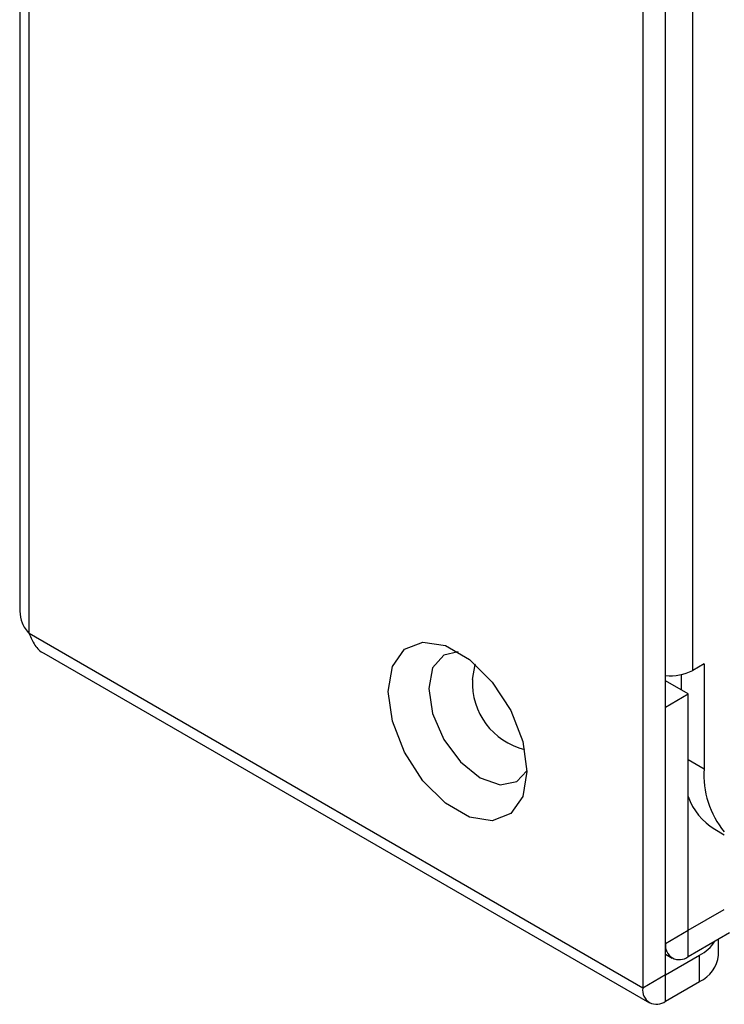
# Paper-space layout 'Sheet2' of a CAD drawing. Header units: millimetres. Extents: x 0 to 1118, y 0 to 864.
# Tile 123 of 232: x 784.59 to 791.89, y 631.68 to 641.88. Entities that reach past the tile are written whole.
import ezdxf

# ---------------------------------------------------------------- set-up
doc = ezdxf.new("R2010")
doc.units = ezdxf.units.MM

psp = doc.layouts.new('Sheet2')

# ---------------------------------------------------------------- linework, layer by layer
at = {"color": 7, "linetype": 'Continuous', "lineweight": 30}
for p, q in [((784.5852, 761.5078), (784.5852, 635.7516)), ((784.6829, 635.5193), (784.6829, 761.468)), ((791.0468, 664.0362), (791.0468, 631.8454)), ((791.2825, 631.9815), (791.2825, 663.9001)), ((791.0468, 631.8454), (784.6829, 635.5193)), ((784.8353, 635.3185), (791.1159, 631.6928)), ((791.6832, 635.2068), (791.5654, 635.1388)), ((791.6832, 635.2068), (791.6832, 634.1181)), ((791.4475, 634.9346), (791.4475, 635.0948)), ((791.5182, 634.8938), (791.2825, 635.0299)), ((791.2825, 634.7577), (791.5182, 634.8938)), ((791.5182, 632.4442), (791.5182, 634.8938)), ((791.2825, 632.3081), (791.2825, 634.7577)), ((791.7928, 633.4911), (791.892, 633.4338)), ((791.5182, 632.4442), (791.892, 632.66)), ((791.2825, 632.3081), (791.5182, 632.4442)), ((791.5182, 632.172), (791.5182, 632.4442)), ((791.5182, 632.172), (791.9473, 632.4197)), ((791.8313, 632.1856), (791.8313, 632.3528)), ((791.2825, 632.1954), (791.3516, 632.1555)), ((791.2825, 631.9815), (791.6361, 632.1856)), ((791.6361, 631.9134), (791.6361, 632.1856)), ((791.2825, 631.9815), (791.0468, 631.8454)), ((791.2825, 631.7093), (791.2825, 631.9815)), ((791.2825, 631.7093), (791.6361, 631.9134))]:
    psp.add_line(p, q, dxfattribs=at)
at = {"color": 8, "linetype": 'Continuous', "lineweight": 30}
for p, q in [((791.5654, 635.1388), (791.5654, 663.7368)), ((791.5182, 634.2133), (791.6832, 634.1181))]:
    psp.add_line(p, q, dxfattribs=at)
at = {"color": 7, "linetype": 'Continuous', "lineweight": 30, "flags": 128}
for points in [[(789.8447, 634.0908), (789.8014, 633.8319), (789.6766, 633.6543), (789.4853, 633.5794), (789.2507, 633.6162), (789.001, 633.7603), (788.7664, 633.9944), (788.5752, 634.2901), (788.4503, 634.6119), (788.407, 634.9208), (788.4503, 635.1797), (788.5752, 635.3573), (788.7664, 635.4323), (789.001, 635.3954), (789.2507, 635.2513), (789.4853, 635.0172), (789.6766, 634.7215), (789.8014, 634.3998), (789.8447, 634.0908)], [(789.1325, 635.3321), (788.9834, 635.2968), (788.8675, 635.1634), (788.8268, 634.9506), (788.8675, 634.6908), (788.9834, 634.4235), (789.1569, 634.1895), (789.3616, 634.0244), (789.5662, 633.9533), (789.7397, 633.987), (789.8447, 634.0984)]]:
    psp.add_lwpolyline(points, dxfattribs=at)
at = {"color": 8, "linetype": 'Continuous', "lineweight": 30, "flags": 128}
psp.add_lwpolyline([(789.2791, 635.0433), (789.3087, 635.1981), (789.3103, 635.2017)], dxfattribs=at)
at = {"color": 8, "linetype": 'Continuous', "lineweight": 30}
psp.add_arc((789.9938, 635.0118), 0.7154, 177.47447, 255.99901, dxfattribs=at)
at = {"color": 7, "linetype": 'Continuous', "lineweight": 30}
for centre, radius, start, end in [((791.3326, 635.5861), 0.5043, 264.2984, 297.48555), ((792.5965, 634.0504), 0.9158, 175.75914, 219.71046), ((792.1203, 634.0367), 0.6364, 198.88678, 239.01954), ((791.4262, 632.2848), 0.1456, 170.78577, 309.20348), ((791.4415, 632.5558), 0.4182, 297.73226, 327.56191), ((791.4977, 632.2188), 0.3353, 294.3727, 354.30776), ((791.1905, 631.8221), 0.1456, 170.78612, 309.20239)]:
    psp.add_arc(centre, radius, start, end, dxfattribs=at)
for points, knots in [([(784.5852, 635.7516), (784.5898, 635.7101), (784.5989, 635.627), (784.6549, 635.5552), (784.6829, 635.5193)], [0, 0, 0, 0, 0.50001088, 1, 1, 1, 1]), ([(784.6829, 635.5193), (784.7006, 635.4789), (784.736, 635.3982), (784.7973, 635.3303), (784.8353, 635.3186), (784.8353, 635.3185)], [0, 0, 0, 0, 0.49994316, 0.99989972, 1, 1, 1, 1])]:
    psp.add_open_spline(points, degree=3, knots=knots, dxfattribs=at)

doc.saveas('drawing.dxf')
